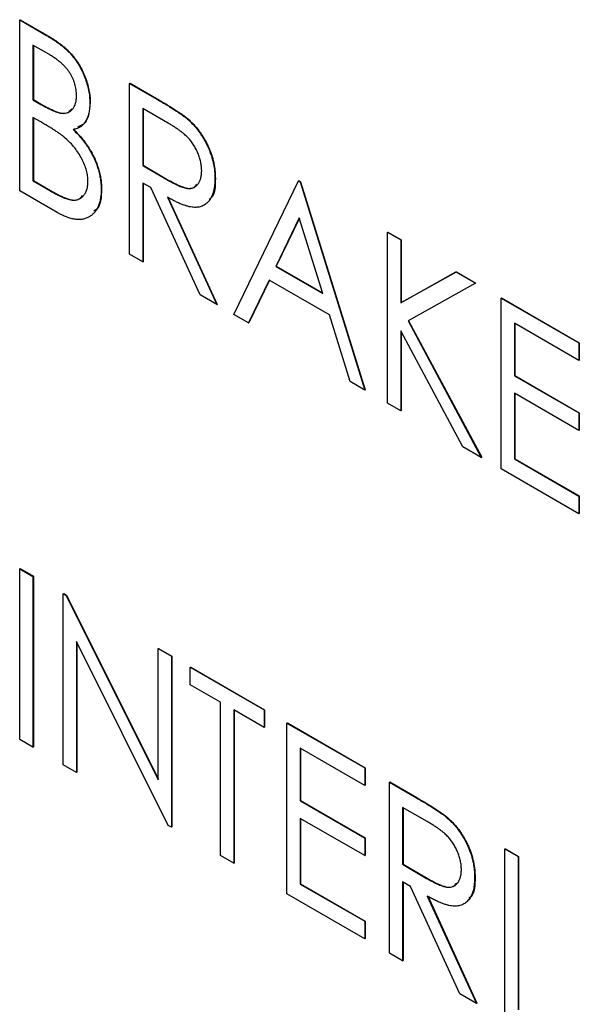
# Model space of a CAD drawing. Header units: millimetres. Extents: x 0 to 420, y 0 to 297.
# Tile 62 of 106: x 319.73 to 322.21, y 205.46 to 209.82. Entities that reach past the tile are written whole.
import ezdxf

# ---------------------------------------------------------------- set-up
doc = ezdxf.new("R2010")
doc.units = ezdxf.units.MM

msp = doc.modelspace()

# ---------------------------------------------------------------- linework, layer by layer
at = {"color": 7, "linetype": 'Continuous', "lineweight": 25}
for p, q in [((319.7325, 209.8193), (319.7342, 209.8203)), ((319.7325, 209.8193), (319.8507, 209.751)), ((319.7325, 209.0631), (319.7325, 209.8193)), ((319.7342, 209.8203), (319.8524, 209.7521)), ((319.8507, 209.751), (319.8524, 209.7521)), ((319.8618, 209.667), (319.7912, 209.7078)), ((319.7912, 209.7078), (319.7912, 209.4654)), ((319.793, 209.7068), (319.793, 209.4664)), ((320.2194, 209.5382), (320.2211, 209.5392)), ((320.2194, 209.5382), (320.3397, 209.4687)), ((320.2194, 208.782), (320.2194, 209.5382)), ((320.2211, 209.5392), (320.3414, 209.4698)), ((319.7912, 209.4654), (319.793, 209.4664)), ((319.7912, 209.4654), (319.8261, 209.4453)), ((319.793, 209.4664), (319.8279, 209.4463)), ((320.3397, 209.4687), (320.3414, 209.4698)), ((319.8261, 209.4453), (319.8279, 209.4463)), ((320.0431, 209.4526), (320.0449, 209.4536)), ((320.3869, 209.3639), (320.2781, 209.4267)), ((320.2781, 209.4267), (320.2781, 209.1746)), ((320.2799, 209.4257), (320.2799, 209.1757)), ((319.8257, 209.368), (319.7912, 209.3879)), ((319.7912, 209.3879), (319.7912, 209.1067)), ((319.793, 209.3868), (319.793, 209.1078)), ((320.4761, 209.3797), (320.4779, 209.3807)), ((320.2781, 209.1746), (320.2799, 209.1757)), ((320.2781, 209.1746), (320.3844, 209.1122)), ((320.2799, 209.1757), (320.3862, 209.1133)), ((320.5972, 209.1179), (320.5989, 209.1189)), ((319.7912, 209.1067), (319.793, 209.1078)), ((319.7912, 209.1067), (319.8671, 209.063)), ((319.793, 209.1078), (319.8688, 209.064)), ((320.3133, 209.0768), (320.2781, 209.0971)), ((320.2781, 209.0971), (320.2781, 208.7481)), ((320.2799, 209.0961), (320.2799, 208.7491)), ((320.5313, 208.6019), (320.3133, 209.0768)), ((320.3844, 209.1122), (320.3862, 209.1133)), ((320.6811, 208.5155), (320.9665, 209.1068)), ((320.9665, 209.1068), (320.9683, 209.1079)), ((320.9665, 209.1068), (320.9749, 209.102)), ((320.9683, 209.1079), (320.9767, 209.103)), ((320.9749, 209.102), (320.9767, 209.103)), ((320.9749, 209.102), (321.2604, 208.1811)), ((320.9767, 209.103), (321.2621, 208.1821)), ((319.898, 208.9675), (319.7325, 209.0631)), ((319.8671, 209.063), (319.8688, 209.064)), ((320.0935, 209.0694), (320.0952, 209.0704)), ((320.3874, 209.034), (320.6056, 208.5591)), ((320.3892, 209.035), (320.6073, 208.5601)), ((320.9707, 208.9434), (320.8668, 208.7282)), ((320.9712, 208.9418), (320.8686, 208.7292)), ((321.0746, 208.6082), (320.9707, 208.9434)), ((321.3611, 208.8791), (321.3629, 208.8801)), ((321.3611, 208.8791), (321.4199, 208.8451)), ((321.3611, 208.1229), (321.3611, 208.8791)), ((321.3629, 208.8801), (321.4216, 208.8462)), ((321.4199, 208.8451), (321.4216, 208.8462)), ((321.4199, 208.8451), (321.4199, 208.5673)), ((321.4216, 208.8462), (321.4216, 208.5684)), ((320.2781, 208.7481), (320.2194, 208.782)), ((320.2781, 208.7481), (320.2799, 208.7491)), ((320.8668, 208.7282), (320.8686, 208.7292)), ((320.8668, 208.7282), (321.0746, 208.6082)), ((320.8686, 208.7292), (321.0739, 208.6107)), ((321.4199, 208.5673), (321.6645, 208.7039)), ((321.4216, 208.5684), (321.6663, 208.7049)), ((321.6645, 208.7039), (321.6663, 208.7049)), ((321.6645, 208.7039), (321.7515, 208.6537)), ((321.6663, 208.7049), (321.7532, 208.6547)), ((320.8375, 208.6676), (320.746, 208.478)), ((320.8385, 208.667), (320.7478, 208.479)), ((321.104, 208.5137), (320.8375, 208.6676)), ((321.7515, 208.6537), (321.4527, 208.4869)), ((321.7515, 208.6537), (321.7532, 208.6547)), ((320.6056, 208.5591), (320.5313, 208.6019)), ((320.6056, 208.5591), (320.6073, 208.5601)), ((321.4199, 208.5673), (321.4216, 208.5684)), ((321.8648, 208.5883), (321.8666, 208.5893)), ((321.8648, 208.5883), (322.209, 208.3896)), ((321.8648, 207.8321), (321.8648, 208.5883)), ((321.8666, 208.5893), (322.2108, 208.3906)), ((320.746, 208.478), (320.6811, 208.5155)), ((321.1954, 208.2186), (321.104, 208.5137)), ((320.746, 208.478), (320.7478, 208.479)), ((321.4527, 208.4869), (321.7767, 207.883)), ((321.4544, 208.4879), (321.7784, 207.884)), ((322.209, 208.312), (321.9236, 208.4768)), ((321.9236, 208.4768), (321.9236, 208.2441)), ((321.9253, 208.4758), (321.9253, 208.2452)), ((321.6952, 207.9301), (321.4199, 208.4433)), ((321.4199, 208.4433), (321.4199, 208.089)), ((321.4216, 208.44), (321.4216, 208.09)), ((322.209, 208.3896), (322.2108, 208.3906)), ((322.209, 208.3896), (322.209, 208.312)), ((322.2108, 208.3906), (322.2108, 208.3131)), ((322.209, 208.312), (322.2108, 208.3131)), ((321.9236, 208.2441), (321.9253, 208.2452)), ((321.9236, 208.2441), (322.209, 208.0794)), ((321.9253, 208.2452), (322.2108, 208.0804)), ((321.2604, 208.1811), (321.1954, 208.2186)), ((321.2604, 208.1811), (321.2621, 208.1821)), ((322.209, 208.0018), (321.9236, 208.1666)), ((321.9236, 208.1666), (321.9236, 207.8758)), ((321.9253, 208.1656), (321.9253, 207.8768)), ((321.4199, 208.089), (321.3611, 208.1229)), ((321.4199, 208.089), (321.4216, 208.09)), ((322.209, 208.0794), (322.2108, 208.0804)), ((322.209, 208.0794), (322.209, 208.0018)), ((322.2108, 208.0804), (322.2108, 208.0028)), ((322.209, 208.0018), (322.2108, 208.0028)), ((321.7767, 207.883), (321.6952, 207.9301)), ((321.7767, 207.883), (321.7784, 207.884)), ((321.9236, 207.8758), (321.9253, 207.8768)), ((321.9236, 207.8758), (322.209, 207.711)), ((321.9253, 207.8768), (322.2108, 207.712)), ((322.209, 207.6334), (321.8648, 207.8321)), ((322.209, 207.711), (322.2108, 207.712)), ((322.209, 207.711), (322.209, 207.6334)), ((322.2108, 207.712), (322.2108, 207.6345)), ((322.209, 207.6334), (322.2108, 207.6345)), ((319.7325, 207.39), (319.7342, 207.3911)), ((319.7325, 207.39), (319.7912, 207.3561)), ((319.7325, 206.6339), (319.7325, 207.39)), ((319.7342, 207.3911), (319.793, 207.3571)), ((319.7912, 207.3561), (319.793, 207.3571)), ((319.7912, 207.3561), (319.7912, 206.6)), ((319.793, 207.3571), (319.793, 206.601)), ((319.9256, 207.2786), (319.9273, 207.2796)), ((319.9256, 206.5224), (319.9256, 207.2786)), ((319.9256, 207.2786), (319.9379, 207.2715)), ((319.9273, 207.2796), (319.9397, 207.2725)), ((319.9379, 207.2715), (319.9397, 207.2725)), ((319.9379, 207.2715), (320.3453, 206.4557)), ((319.9397, 207.2725), (320.3453, 206.4602)), ((320.3907, 206.2539), (319.9843, 207.0677)), ((319.9843, 207.0677), (319.9843, 206.4885)), ((319.9861, 207.0642), (319.9861, 206.4895)), ((320.3453, 207.0363), (320.3471, 207.0373)), ((320.3453, 206.4557), (320.3453, 207.0363)), ((320.3453, 207.0363), (320.4041, 207.0023)), ((320.3471, 207.0373), (320.4058, 207.0034)), ((320.4041, 207.0023), (320.4058, 207.0034)), ((320.4041, 207.0023), (320.4041, 206.2462)), ((320.4058, 207.0034), (320.4058, 206.2472)), ((320.488, 206.9539), (320.4898, 206.9549)), ((320.488, 206.8763), (320.488, 206.9539)), ((320.488, 206.9539), (320.8154, 206.7649)), ((320.4898, 206.9549), (320.8172, 206.7659)), ((320.6223, 206.7988), (320.488, 206.8763)), ((320.6223, 206.1202), (320.6223, 206.7988)), ((320.8154, 206.6873), (320.6811, 206.7649)), ((320.6811, 206.7649), (320.6811, 206.0863)), ((320.6829, 206.7638), (320.6829, 206.0873)), ((320.8154, 206.7649), (320.8172, 206.7659)), ((320.8154, 206.7649), (320.8154, 206.6873)), ((320.8172, 206.7659), (320.8172, 206.6883)), ((320.8154, 206.6873), (320.8172, 206.6883)), ((320.9162, 206.7067), (320.9179, 206.7077)), ((320.9162, 206.7067), (321.2604, 206.508)), ((320.9162, 205.9506), (320.9162, 206.7067)), ((320.9179, 206.7077), (321.2621, 206.509)), ((319.7912, 206.6), (319.7325, 206.6339)), ((319.7912, 206.6), (319.793, 206.601)), ((321.2604, 206.4305), (320.9749, 206.5952)), ((320.9749, 206.5952), (320.9749, 206.3626)), ((320.9767, 206.5942), (320.9767, 206.3636)), ((319.9843, 206.4885), (319.9256, 206.5224)), ((321.2604, 206.508), (321.2621, 206.509)), ((321.2604, 206.508), (321.2604, 206.4305)), ((321.2621, 206.509), (321.2621, 206.4315)), ((319.9843, 206.4885), (319.9861, 206.4895)), ((321.2604, 206.4305), (321.2621, 206.4315)), ((321.3695, 206.445), (321.3713, 206.446)), ((321.3695, 206.445), (321.4898, 206.3756)), ((321.3695, 205.6889), (321.3695, 206.445)), ((321.3713, 206.446), (321.4915, 206.3766)), ((321.4898, 206.3756), (321.4915, 206.3766)), ((320.9749, 206.3626), (320.9767, 206.3636)), ((320.9749, 206.3626), (321.2604, 206.1978)), ((320.9767, 206.3636), (321.2621, 206.1988)), ((321.537, 206.2708), (321.4283, 206.3335)), ((321.4283, 206.3335), (321.4283, 206.0815)), ((321.43, 206.3325), (321.43, 206.0825)), ((321.2604, 206.1202), (320.9749, 206.285)), ((320.9749, 206.285), (320.9749, 205.9942)), ((320.9767, 206.284), (320.9767, 205.9952)), ((321.6262, 206.2865), (321.628, 206.2875)), ((320.4041, 206.2462), (320.3907, 206.2539)), ((320.4041, 206.2462), (320.4058, 206.2472)), ((321.2604, 206.1978), (321.2621, 206.1988)), ((321.2604, 206.1978), (321.2604, 206.1202)), ((321.2621, 206.1988), (321.2621, 206.1213)), ((320.6811, 206.0863), (320.6223, 206.1202)), ((321.2604, 206.1202), (321.2621, 206.1213)), ((321.8816, 206.1494), (321.8834, 206.1504)), ((321.8816, 206.1494), (321.9404, 206.1155)), ((321.8816, 205.3932), (321.8816, 206.1494)), ((321.8834, 206.1504), (321.9421, 206.1165)), ((321.9404, 206.1155), (321.9421, 206.1165)), ((321.9404, 206.1155), (321.9404, 205.4369)), ((321.9421, 206.1165), (321.9421, 205.4379)), ((320.6811, 206.0863), (320.6829, 206.0873)), ((321.4283, 206.0815), (321.43, 206.0825)), ((321.4283, 206.0815), (321.5345, 206.0191)), ((321.43, 206.0825), (321.5363, 206.0201)), ((321.7473, 206.0247), (321.749, 206.0257)), ((320.9749, 205.9942), (320.9767, 205.9952)), ((320.9749, 205.9942), (321.2604, 205.8294)), ((320.9767, 205.9952), (321.2621, 205.8304)), ((321.4634, 205.9836), (321.4283, 206.0039)), ((321.4283, 206.0039), (321.4283, 205.6549)), ((321.43, 206.0029), (321.43, 205.656)), ((321.6814, 205.5088), (321.4634, 205.9836)), ((321.5345, 206.0191), (321.5363, 206.0201)), ((321.2604, 205.7519), (320.9162, 205.9506)), ((321.5375, 205.9409), (321.7557, 205.4659)), ((321.5393, 205.9419), (321.7574, 205.467)), ((321.2604, 205.8294), (321.2621, 205.8304)), ((321.2604, 205.8294), (321.2604, 205.7519)), ((321.2621, 205.8304), (321.2621, 205.7529)), ((321.2604, 205.7519), (321.2621, 205.7529)), ((321.4283, 205.6549), (321.3695, 205.6889)), ((321.4283, 205.6549), (321.43, 205.656)), ((321.7557, 205.4659), (321.6814, 205.5088)), ((321.7557, 205.4659), (321.7574, 205.467))]:
    msp.add_line(p, q, dxfattribs=at)
for points, knots in [([(319.8507, 209.751), (319.8564, 209.7477), (319.8676, 209.7411), (319.884, 209.7306), (319.8992, 209.7202), (319.9135, 209.7095), (319.9267, 209.6989), (319.9389, 209.6882), (319.9501, 209.6774), (319.9634, 209.6629), (319.9786, 209.6438), (319.9951, 209.6191), (320.0092, 209.5926), (320.0213, 209.5647), (320.0309, 209.5362), (320.0382, 209.5076), (320.0422, 209.4796), (320.0428, 209.4616), (320.0431, 209.4526)], [0, 0, 0, 0, 0.060411, 0.117245, 0.171021, 0.220982, 0.268098, 0.311607, 0.352705, 0.391223, 0.464448, 0.5367, 0.610578, 0.686475, 0.763836, 0.840678, 0.919304, 1, 1, 1, 1]), ([(319.8524, 209.7521), (319.8582, 209.7487), (319.8694, 209.7421), (319.8857, 209.7316), (319.901, 209.7212), (319.9153, 209.7105), (319.9285, 209.6999), (319.9407, 209.6892), (319.9518, 209.6785), (319.9652, 209.6639), (319.9804, 209.6448), (319.9968, 209.6201), (320.011, 209.5936), (320.0231, 209.5657), (320.0326, 209.5372), (320.0399, 209.5087), (320.044, 209.4806), (320.0446, 209.4627), (320.0449, 209.4536)], [0, 0, 0, 0, 0.060411, 0.117245, 0.171021, 0.220982, 0.268098, 0.311607, 0.352705, 0.391223, 0.464448, 0.5367, 0.610578, 0.686475, 0.763836, 0.840678, 0.919304, 1, 1, 1, 1]), ([(319.9843, 209.4851), (319.9843, 209.4894), (319.9842, 209.4976), (319.9826, 209.5105), (319.9805, 209.5231), (319.9771, 209.5356), (319.9731, 209.5479), (319.9681, 209.56), (319.962, 209.5719), (319.9551, 209.5838), (319.9472, 209.5953), (319.9382, 209.6067), (319.928, 209.6174), (319.9169, 209.6282), (319.9046, 209.6383), (319.8913, 209.6484), (319.8769, 209.6581), (319.867, 209.664), (319.8618, 209.667)], [0, 0, 0, 0, 0.06133, 0.120228, 0.176295, 0.231183, 0.28436, 0.336804, 0.390319, 0.444102, 0.499931, 0.558187, 0.620048, 0.685431, 0.755834, 0.832075, 0.912837, 1, 1, 1, 1]), ([(319.8261, 209.4453), (319.8312, 209.4424), (319.8411, 209.4369), (319.8554, 209.4291), (319.8687, 209.4228), (319.8809, 209.4171), (319.8921, 209.4128), (319.9022, 209.4096), (319.9113, 209.407), (319.9218, 209.4056), (319.9338, 209.4056), (319.9465, 209.4091), (319.9578, 209.4152), (319.9672, 209.4246), (319.9748, 209.4363), (319.9803, 209.4505), (319.9838, 209.4667), (319.9841, 209.4789), (319.9843, 209.4851)], [0, 0, 0, 0, 0.069184, 0.133671, 0.193573, 0.248874, 0.299806, 0.346427, 0.38874, 0.427283, 0.498939, 0.569184, 0.639423, 0.710845, 0.782802, 0.854631, 0.925945, 1, 1, 1, 1]), ([(320.3397, 209.4687), (320.3477, 209.4641), (320.3631, 209.4551), (320.3853, 209.4419), (320.4054, 209.4293), (320.4235, 209.418), (320.4395, 209.4071), (320.4535, 209.3975), (320.4655, 209.3885), (320.4728, 209.3824), (320.4761, 209.3797)], [0, 0, 0, 0, 0.176242, 0.33814, 0.484799, 0.617149, 0.734395, 0.837422, 0.92561, 1, 1, 1, 1]), ([(320.3414, 209.4698), (320.3495, 209.4651), (320.3649, 209.4561), (320.387, 209.443), (320.4072, 209.4303), (320.4252, 209.419), (320.4413, 209.4081), (320.4553, 209.3985), (320.4673, 209.3895), (320.4745, 209.3835), (320.4779, 209.3807)], [0, 0, 0, 0, 0.176242, 0.33814, 0.484799, 0.617149, 0.734395, 0.837422, 0.92561, 1, 1, 1, 1]), ([(319.8279, 209.4463), (319.8483, 209.435), (319.889, 209.4124), (319.9414, 209.4), (319.9579, 209.4193), (319.963, 209.4252)], [0, 0, 0, 0, 0.412171, 0.8198995, 1, 1, 1, 1]), ([(320.0431, 209.4526), (320.0429, 209.4443), (320.0425, 209.4282), (320.0387, 209.4064), (320.0331, 209.3867), (320.0247, 209.3701), (320.0144, 209.3559), (320.0015, 209.3453), (319.9866, 209.3378), (319.9752, 209.3354), (319.9694, 209.3343)], [0, 0, 0, 0, 0.1314795, 0.2582323, 0.3826104, 0.506215, 0.6279332, 0.7500875, 0.8728209, 1, 1, 1, 1]), ([(320.0449, 209.4536), (320.0417, 209.4185), (320.0368, 209.3649), (320.0005, 209.3502), (319.988, 209.3451)], [0, 0, 0, 0, 0.6554013, 1, 1, 1, 1]), ([(320.4761, 209.3797), (320.4805, 209.3758), (320.4892, 209.368), (320.5017, 209.3551), (320.5136, 209.3415), (320.525, 209.3273), (320.5355, 209.3121), (320.5455, 209.2963), (320.555, 209.2798), (320.5636, 209.2626), (320.5716, 209.245), (320.5783, 209.2271), (320.5843, 209.2091), (320.589, 209.191), (320.5926, 209.1728), (320.5953, 209.1545), (320.5969, 209.1361), (320.5971, 209.124), (320.5972, 209.1179)], [0, 0, 0, 0, 0.061387, 0.121495, 0.181089, 0.240038, 0.298644, 0.35799, 0.418441, 0.480043, 0.541867, 0.604173, 0.666682, 0.729899, 0.794538, 0.860455, 0.929211, 1, 1, 1, 1]), ([(320.4779, 209.3807), (320.4823, 209.3768), (320.491, 209.3691), (320.5035, 209.3561), (320.5154, 209.3426), (320.5268, 209.3283), (320.5373, 209.3132), (320.5473, 209.2974), (320.5568, 209.2809), (320.5653, 209.2636), (320.5733, 209.246), (320.58, 209.2282), (320.5861, 209.2101), (320.5907, 209.192), (320.5944, 209.1738), (320.597, 209.1555), (320.5986, 209.1371), (320.5988, 209.125), (320.5989, 209.1189)], [0, 0, 0, 0, 0.061387, 0.121495, 0.181089, 0.240038, 0.298644, 0.35799, 0.418441, 0.480043, 0.541867, 0.604173, 0.666682, 0.729899, 0.794538, 0.860455, 0.929211, 1, 1, 1, 1]), ([(319.9341, 209.2965), (319.9312, 209.2989), (319.9252, 209.304), (319.9152, 209.3115), (319.9038, 209.3195), (319.891, 209.3281), (319.8767, 209.3375), (319.861, 209.347), (319.8439, 209.3574), (319.8319, 209.3643), (319.8257, 209.368)], [0, 0, 0, 0, 0.080141, 0.171688, 0.277239, 0.39575, 0.527398, 0.670909, 0.828844, 1, 1, 1, 1]), ([(319.9694, 209.3343), (319.9767, 209.3268), (319.9907, 209.3124), (320.0099, 209.29), (320.0266, 209.2684), (320.0406, 209.247), (320.0526, 209.2257), (320.0633, 209.2042), (320.0722, 209.182), (320.0799, 209.1593), (320.0858, 209.1365), (320.0905, 209.1137), (320.0928, 209.0912), (320.0933, 209.0767), (320.0935, 209.0694)], [0, 0, 0, 0, 0.105094, 0.200987, 0.288426, 0.36794, 0.443759, 0.519243, 0.59631, 0.674393, 0.754077, 0.833933, 0.916123, 1, 1, 1, 1]), ([(319.9711, 209.3353), (319.9784, 209.3278), (319.9924, 209.3134), (320.0117, 209.291), (320.0283, 209.2694), (320.0424, 209.248), (320.0543, 209.2267), (320.065, 209.2052), (320.074, 209.183), (320.0817, 209.1603), (320.0876, 209.1376), (320.0922, 209.1147), (320.0946, 209.0923), (320.095, 209.0777), (320.0952, 209.0704)], [0, 0, 0, 0, 0.105094, 0.200987, 0.288426, 0.36794, 0.443759, 0.519243, 0.59631, 0.674393, 0.754077, 0.833933, 0.916123, 1, 1, 1, 1]), ([(320.5384, 209.1519), (320.5382, 209.1581), (320.5378, 209.1704), (320.5345, 209.1898), (320.5293, 209.2095), (320.5219, 209.2294), (320.513, 209.2487), (320.5025, 209.2669), (320.4907, 209.2836), (320.4797, 209.2964), (320.4699, 209.3061), (320.4613, 209.3137), (320.4516, 209.3216), (320.4409, 209.3295), (320.429, 209.338), (320.4159, 209.3465), (320.4018, 209.3553), (320.392, 209.361), (320.3869, 209.3639)], [0, 0, 0, 0, 0.074206, 0.146692, 0.218332, 0.29067, 0.362618, 0.431553, 0.499554, 0.567987, 0.604677, 0.646293, 0.69288, 0.744014, 0.799888, 0.86174, 0.928424, 1, 1, 1, 1]), ([(320.0347, 209.1033), (320.0344, 209.1114), (320.0337, 209.1273), (320.0286, 209.1527), (320.02, 209.1785), (320.0081, 209.2043), (319.9934, 209.2296), (319.976, 209.2538), (319.9561, 209.2765), (319.9415, 209.2897), (319.9341, 209.2965)], [0, 0, 0, 0, 0.122978, 0.241496, 0.358865, 0.47987, 0.603747, 0.728862, 0.860622, 1, 1, 1, 1]), ([(320.3844, 209.1122), (320.3894, 209.1094), (320.399, 209.1038), (320.4129, 209.0966), (320.4258, 209.0902), (320.4377, 209.0848), (320.4486, 209.0804), (320.4585, 209.0771), (320.4674, 209.0748), (320.4779, 209.0732), (320.4896, 209.0733), (320.5022, 209.0763), (320.513, 209.0826), (320.5221, 209.0919), (320.5294, 209.1035), (320.5345, 209.1177), (320.5378, 209.1337), (320.5382, 209.1458), (320.5384, 209.1519)], [0, 0, 0, 0, 0.068884, 0.133004, 0.192369, 0.247684, 0.298447, 0.344783, 0.387444, 0.426058, 0.498477, 0.568226, 0.638295, 0.709239, 0.781676, 0.852765, 0.925523, 1, 1, 1, 1]), ([(320.5972, 209.1179), (320.5969, 209.108), (320.5964, 209.0886), (320.592, 209.0627), (320.5846, 209.0404), (320.5744, 209.0216), (320.5614, 209.007), (320.5458, 208.9963), (320.5276, 208.9904), (320.5106, 208.989), (320.4955, 208.9902), (320.4831, 208.9924), (320.4696, 208.9962), (320.4552, 209.001), (320.4397, 209.0073), (320.4232, 209.0149), (320.4057, 209.0237), (320.3936, 209.0305), (320.3874, 209.034)], [0, 0, 0, 0, 0.083484, 0.162613, 0.23918, 0.314494, 0.388385, 0.460717, 0.533791, 0.609022, 0.648239, 0.690365, 0.734562, 0.781635, 0.831635, 0.884694, 0.940506, 1, 1, 1, 1]), ([(320.5989, 209.1189), (320.5986, 209.0829), (320.5982, 209.041), (320.5744, 209.0267), (320.571, 209.0247)], [0, 0, 0, 0, 0.859321, 1, 1, 1, 1]), ([(319.8671, 209.063), (319.8725, 209.0599), (319.8829, 209.054), (319.898, 209.0459), (319.912, 209.039), (319.9249, 209.0334), (319.9367, 209.0286), (319.9473, 209.0252), (319.9568, 209.0229), (319.9679, 209.0213), (319.9805, 209.0215), (319.9939, 209.0252), (320.0059, 209.0317), (320.016, 209.0414), (320.0242, 209.0537), (320.0304, 209.068), (320.034, 209.0846), (320.0345, 209.097), (320.0347, 209.1033)], [0, 0, 0, 0, 0.0698075, 0.134579, 0.194415, 0.250549, 0.3012623, 0.3479686, 0.3901854, 0.4286601, 0.5009142, 0.5713925, 0.6422451, 0.7149713, 0.7877955, 0.8585609, 0.9288951, 1, 1, 1, 1]), ([(320.3862, 209.1133), (320.4061, 209.1022), (320.4458, 209.0803), (320.4971, 209.0672), (320.5127, 209.0862), (320.5172, 209.0917)], [0, 0, 0, 0, 0.416708, 0.829084, 1, 1, 1, 1]), ([(319.8688, 209.064), (319.8903, 209.052), (319.9331, 209.0282), (319.988, 209.0157), (320.0058, 209.0356), (320.0113, 209.0418)], [0, 0, 0, 0, 0.410849, 0.817313, 1, 1, 1, 1]), ([(320.0935, 209.0694), (320.0933, 209.062), (320.0931, 209.0477), (320.0905, 209.0278), (320.0863, 209.0099), (320.0805, 208.9937), (320.073, 208.9793), (320.0638, 208.9667), (320.0529, 208.9561), (320.0406, 208.9473), (320.0268, 208.9407), (320.0118, 208.9364), (319.9955, 208.9353), (319.9783, 208.9364), (319.9598, 208.9402), (319.9402, 208.9468), (319.9195, 208.9556), (319.9053, 208.9635), (319.898, 208.9675)], [0, 0, 0, 0, 0.063363, 0.124627, 0.184367, 0.243059, 0.301844, 0.361338, 0.42118, 0.482903, 0.544595, 0.605999, 0.667367, 0.729491, 0.793258, 0.859341, 0.927971, 1, 1, 1, 1]), ([(320.0952, 209.0704), (320.0938, 209.0371), (320.0919, 208.9938), (320.0672, 208.9762), (320.0614, 208.9721)], [0, 0, 0, 0, 0.76668, 1, 1, 1, 1]), ([(321.4898, 206.3756), (321.4978, 206.3709), (321.5133, 206.3619), (321.5354, 206.3488), (321.5555, 206.3361), (321.5736, 206.3248), (321.5896, 206.3139), (321.6036, 206.3043), (321.6156, 206.2953), (321.6229, 206.2893), (321.6262, 206.2865)], [0, 0, 0, 0, 0.176242, 0.33814, 0.484799, 0.617149, 0.734395, 0.837422, 0.92561, 1, 1, 1, 1]), ([(321.4915, 206.3766), (321.4996, 206.3719), (321.515, 206.3629), (321.5372, 206.3498), (321.5573, 206.3372), (321.5753, 206.3258), (321.5914, 206.315), (321.6054, 206.3053), (321.6174, 206.2963), (321.6247, 206.2903), (321.628, 206.2875)], [0, 0, 0, 0, 0.176242, 0.33814, 0.484799, 0.617149, 0.734395, 0.837422, 0.92561, 1, 1, 1, 1]), ([(321.6262, 206.2865), (321.6306, 206.2826), (321.6393, 206.2749), (321.6518, 206.2619), (321.6638, 206.2484), (321.6751, 206.2342), (321.6856, 206.219), (321.6956, 206.2032), (321.7051, 206.1867), (321.7137, 206.1695), (321.7217, 206.1519), (321.7284, 206.134), (321.7344, 206.116), (321.7391, 206.0978), (321.7428, 206.0797), (321.7454, 206.0613), (321.747, 206.0429), (321.7472, 206.0308), (321.7473, 206.0247)], [0, 0, 0, 0, 0.061387, 0.121495, 0.181089, 0.240038, 0.298644, 0.35799, 0.418441, 0.480043, 0.541867, 0.604173, 0.666682, 0.729899, 0.794538, 0.860455, 0.929211, 1, 1, 1, 1]), ([(321.628, 206.2875), (321.6324, 206.2836), (321.6411, 206.2759), (321.6536, 206.2629), (321.6655, 206.2494), (321.6769, 206.2352), (321.6874, 206.22), (321.6974, 206.2042), (321.7069, 206.1877), (321.7154, 206.1705), (321.7234, 206.1529), (321.7301, 206.135), (321.7362, 206.117), (321.7409, 206.0989), (321.7445, 206.0807), (321.7472, 206.0624), (321.7487, 206.0439), (321.7489, 206.0319), (321.749, 206.0257)], [0, 0, 0, 0, 0.061387, 0.121495, 0.181089, 0.240038, 0.298644, 0.35799, 0.418441, 0.480043, 0.541867, 0.604173, 0.666682, 0.729899, 0.794538, 0.860455, 0.929211, 1, 1, 1, 1]), ([(321.6885, 206.0588), (321.6883, 206.065), (321.6879, 206.0772), (321.6847, 206.0967), (321.6794, 206.1164), (321.672, 206.1362), (321.6631, 206.1555), (321.6526, 206.1737), (321.6408, 206.1905), (321.6298, 206.2033), (321.62, 206.2129), (321.6115, 206.2206), (321.6018, 206.2284), (321.591, 206.2364), (321.5791, 206.2448), (321.566, 206.2533), (321.5519, 206.2621), (321.5421, 206.2678), (321.537, 206.2708)], [0, 0, 0, 0, 0.074206, 0.146692, 0.218332, 0.29067, 0.362618, 0.431553, 0.499554, 0.567987, 0.604677, 0.646293, 0.69288, 0.744014, 0.799888, 0.86174, 0.928424, 1, 1, 1, 1]), ([(321.5345, 206.0191), (321.5395, 206.0162), (321.5491, 206.0106), (321.563, 206.0035), (321.5759, 205.997), (321.5878, 205.9916), (321.5988, 205.9873), (321.6086, 205.984), (321.6176, 205.9817), (321.628, 205.98), (321.6397, 205.9801), (321.6523, 205.9831), (321.6632, 205.9894), (321.6722, 205.9987), (321.6795, 206.0104), (321.6847, 206.0245), (321.6879, 206.0406), (321.6883, 206.0527), (321.6885, 206.0588)], [0, 0, 0, 0, 0.068884, 0.133004, 0.192369, 0.247684, 0.298447, 0.344783, 0.387444, 0.426058, 0.498477, 0.568226, 0.638295, 0.709239, 0.781676, 0.852765, 0.925523, 1, 1, 1, 1]), ([(321.7473, 206.0247), (321.747, 206.0148), (321.7465, 205.9955), (321.7421, 205.9695), (321.7347, 205.9472), (321.7245, 205.9285), (321.7115, 205.9138), (321.696, 205.9032), (321.6777, 205.8972), (321.6607, 205.8958), (321.6456, 205.8971), (321.6333, 205.8992), (321.6198, 205.903), (321.6053, 205.9078), (321.5898, 205.9141), (321.5733, 205.9217), (321.5558, 205.9306), (321.5437, 205.9374), (321.5375, 205.9409)], [0, 0, 0, 0, 0.083484, 0.162613, 0.23918, 0.314494, 0.388385, 0.460717, 0.533791, 0.609022, 0.648239, 0.690365, 0.734562, 0.781635, 0.831635, 0.884694, 0.940506, 1, 1, 1, 1]), ([(321.749, 206.0257), (321.7487, 205.9898), (321.7483, 205.9479), (321.7245, 205.9335), (321.7212, 205.9315)], [0, 0, 0, 0, 0.859321, 1, 1, 1, 1]), ([(321.5363, 206.0201), (321.5562, 206.0091), (321.596, 205.9871), (321.6472, 205.974), (321.6628, 205.993), (321.6674, 205.9986)], [0, 0, 0, 0, 0.416708, 0.829084, 1, 1, 1, 1])]:
    msp.add_open_spline(points, degree=3, knots=knots, dxfattribs=at)

doc.saveas('drawing.dxf')
